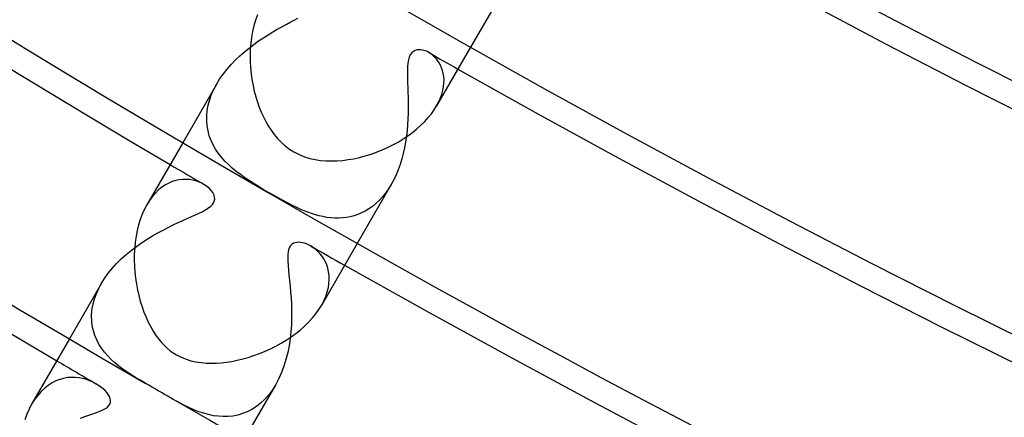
# Model space of a CAD drawing. Header units: millimetres. Extents: x -280 to 280, y -247 to 247.
# Tile 4 of 85: x -118 to -98, y -200 to -192. Entities that reach past the tile are written whole.
import ezdxf

# ---------------------------------------------------------------- set-up
doc = ezdxf.new("R2010")
doc.units = ezdxf.units.MM
doc.layers.add('HIDDEN', color=7, linetype='Continuous')
doc.layers.add('THICK', color=7, linetype='Continuous')

msp = doc.modelspace()

# ---------------------------------------------------------------- linework, layer by layer
at = {"layer": 'HIDDEN'}
for p, q in [((-108.043, -191.136), (-108.763, -192.384)), ((-112.512, -191.978), (-112.426, -191.931)), ((-112.426, -191.931), (-112.344, -191.887)), ((-112.344, -191.887), (-112.265, -191.845)), ((-112.265, -191.845), (-112.189, -191.805)), ((-112.876, -192.196), (-112.783, -192.136)), ((-112.783, -192.136), (-112.69, -192.08)), ((-112.69, -192.08), (-112.6, -192.027)), ((-112.6, -192.027), (-112.512, -191.978)), ((-113.159, -192.399), (-113.065, -192.327)), ((-113.065, -192.327), (-112.971, -192.259)), ((-112.971, -192.259), (-112.876, -192.196)), ((-113.43, -192.637), (-113.342, -192.554)), ((-113.342, -192.554), (-113.252, -192.474)), ((-113.252, -192.474), (-113.159, -192.399)), ((-109.959, -192.533), (-109.98, -192.58)), ((-109.931, -192.495), (-109.959, -192.533)), ((-109.898, -192.465), (-109.931, -192.495)), ((-109.861, -192.446), (-109.898, -192.465)), ((-109.823, -192.436), (-109.861, -192.446)), ((-109.786, -192.432), (-109.823, -192.436)), ((-109.75, -192.434), (-109.786, -192.432)), ((-109.717, -192.439), (-109.75, -192.434)), ((-109.687, -192.447), (-109.717, -192.439)), ((-109.656, -192.458), (-109.687, -192.447)), ((-109.625, -192.471), (-109.656, -192.458)), ((-109.593, -192.488), (-109.625, -192.471)), ((-109.555, -192.511), (-109.593, -192.488)), ((-109.518, -192.539), (-109.555, -192.511)), ((-109.482, -192.571), (-109.518, -192.539)), ((-113.594, -192.816), (-113.514, -192.724)), ((-113.514, -192.724), (-113.43, -192.637)), ((-110.007, -192.699), (-110.014, -192.769)), ((-109.996, -192.635), (-110.007, -192.699)), ((-109.98, -192.58), (-109.996, -192.635)), ((-109.448, -192.607), (-109.482, -192.571)), ((-109.416, -192.647), (-109.448, -192.607)), ((-109.386, -192.692), (-109.416, -192.647)), ((-109.359, -192.739), (-109.386, -192.692)), ((-109.336, -192.791), (-109.359, -192.739)), ((-113.738, -193.007), (-113.669, -192.91)), ((-113.669, -192.91), (-113.594, -192.816)), ((-110.016, -192.844), (-110.017, -192.923)), ((-110.017, -192.923), (-110.015, -193.006)), ((-110.014, -192.769), (-110.016, -192.844)), ((-109.317, -192.845), (-109.336, -192.791)), ((-109.303, -192.903), (-109.317, -192.845)), ((-109.293, -192.965), (-109.303, -192.903)), ((-113.801, -193.109), (-114.478, -194.281)), ((-113.856, -193.212), (-113.8, -193.108)), ((-113.8, -193.108), (-113.738, -193.007)), ((-110.015, -193.006), (-110.012, -193.092)), ((-110.012, -193.092), (-110.009, -193.184)), ((-109.297, -193.167), (-109.29, -193.096)), ((-109.289, -193.029), (-109.293, -192.965)), ((-109.29, -193.096), (-109.289, -193.029)), ((-113.942, -193.425), (-113.904, -193.318)), ((-113.904, -193.318), (-113.856, -193.212)), ((-110.009, -193.184), (-110.006, -193.279)), ((-110.006, -193.279), (-110.003, -193.379)), ((-109.359, -193.39), (-109.331, -193.314)), ((-109.331, -193.314), (-109.311, -193.239)), ((-109.311, -193.239), (-109.297, -193.167)), ((-113.991, -193.638), (-113.971, -193.531)), ((-113.971, -193.531), (-113.942, -193.425)), ((-110.003, -193.379), (-110.001, -193.483)), ((-110.001, -193.483), (-110.001, -193.59)), ((-109.436, -193.548), (-109.393, -193.469)), ((-109.393, -193.469), (-109.359, -193.39)), ((-114.001, -193.743), (-113.991, -193.638)), ((-110.002, -193.7), (-110.006, -193.812)), ((-110.001, -193.59), (-110.002, -193.7)), ((-114.001, -193.847), (-114.001, -193.743)), ((-113.993, -193.948), (-114.001, -193.847)), ((-110.013, -193.925), (-110.023, -194.039)), ((-110.006, -193.812), (-110.013, -193.925)), ((-113.975, -194.046), (-113.993, -193.948)), ((-113.949, -194.142), (-113.975, -194.046)), ((-110.023, -194.039), (-110.036, -194.152)), ((-113.914, -194.235), (-113.949, -194.142)), ((-113.872, -194.324), (-113.914, -194.235)), ((-110.053, -194.266), (-110.074, -194.38)), ((-110.036, -194.152), (-110.053, -194.266)), ((-113.823, -194.41), (-113.872, -194.324)), ((-113.767, -194.492), (-113.823, -194.41)), ((-113.706, -194.57), (-113.767, -194.492)), ((-110.099, -194.492), (-110.128, -194.603)), ((-110.074, -194.38), (-110.099, -194.492)), ((-113.64, -194.645), (-113.706, -194.57)), ((-113.568, -194.716), (-113.64, -194.645)), ((-110.128, -194.603), (-110.161, -194.711)), ((-113.493, -194.784), (-113.568, -194.716)), ((-113.413, -194.85), (-113.493, -194.784)), ((-113.33, -194.914), (-113.413, -194.85)), ((-110.198, -194.816), (-110.24, -194.917)), ((-110.161, -194.711), (-110.198, -194.816)), ((-114.753, -195.083), (-114.822, -195.12)), ((-114.684, -195.053), (-114.753, -195.083)), ((-114.615, -195.031), (-114.684, -195.053)), ((-114.545, -195.017), (-114.615, -195.031)), ((-114.476, -195.009), (-114.545, -195.017)), ((-114.409, -195.008), (-114.476, -195.009)), ((-114.344, -195.012), (-114.409, -195.008)), ((-114.281, -195.022), (-114.344, -195.012)), ((-114.22, -195.037), (-114.281, -195.022)), ((-114.163, -195.057), (-114.22, -195.037)), ((-114.109, -195.08), (-114.163, -195.057)), ((-114.059, -195.107), (-114.109, -195.08)), ((-113.244, -194.976), (-113.33, -194.914)), ((-113.154, -195.036), (-113.244, -194.976)), ((-113.06, -195.096), (-113.154, -195.036)), ((-112.96, -195.158), (-113.06, -195.096)), ((-110.286, -195.015), (-110.337, -195.109)), ((-110.24, -194.917), (-110.286, -195.015)), ((-115.018, -195.28), (-115.078, -195.349)), ((-114.955, -195.219), (-115.018, -195.28)), ((-114.889, -195.165), (-114.955, -195.219)), ((-114.822, -195.12), (-114.889, -195.165)), ((-114.003, -195.143), (-114.059, -195.107)), ((-113.954, -195.183), (-114.003, -195.143)), ((-113.912, -195.227), (-113.954, -195.183)), ((-113.878, -195.272), (-113.912, -195.227)), ((-113.855, -195.319), (-113.878, -195.272)), ((-112.857, -195.22), (-112.96, -195.158)), ((-112.747, -195.284), (-112.857, -195.22)), ((-112.631, -195.35), (-112.747, -195.284)), ((-110.337, -195.109), (-111.014, -196.281)), ((-110.449, -195.279), (-110.509, -195.355)), ((-110.391, -195.197), (-110.449, -195.279)), ((-110.337, -195.109), (-110.391, -195.197)), ((-115.135, -195.426), (-115.188, -195.511)), ((-115.078, -195.349), (-115.135, -195.426)), ((-113.889, -195.507), (-113.865, -195.474)), ((-113.865, -195.474), (-113.85, -195.44)), ((-113.844, -195.363), (-113.855, -195.319)), ((-113.85, -195.44), (-113.842, -195.403)), ((-113.842, -195.403), (-113.844, -195.363)), ((-112.512, -195.416), (-112.631, -195.35)), ((-112.4, -195.475), (-112.512, -195.416)), ((-112.299, -195.527), (-112.4, -195.475)), ((-110.64, -195.488), (-110.709, -195.545)), ((-110.573, -195.424), (-110.64, -195.488)), ((-110.509, -195.355), (-110.573, -195.424)), ((-114.224, -195.714), (-114.15, -195.679)), ((-114.15, -195.679), (-114.081, -195.644)), ((-114.081, -195.644), (-114.019, -195.61)), ((-114.019, -195.61), (-113.965, -195.575)), ((-113.965, -195.575), (-113.922, -195.541)), ((-113.922, -195.541), (-113.889, -195.507)), ((-112.209, -195.57), (-112.299, -195.527)), ((-112.134, -195.604), (-112.209, -195.57)), ((-112.063, -195.634), (-112.134, -195.604)), ((-111.99, -195.662), (-112.063, -195.634)), ((-111.917, -195.688), (-111.99, -195.662)), ((-110.925, -195.676), (-111, -195.707)), ((-110.852, -195.639), (-110.925, -195.676)), ((-110.78, -195.595), (-110.852, -195.639)), ((-110.709, -195.545), (-110.78, -195.595)), ((-114.664, -195.913), (-114.568, -195.867)), ((-114.568, -195.867), (-114.475, -195.825)), ((-114.475, -195.825), (-114.387, -195.786)), ((-114.387, -195.786), (-114.304, -195.749)), ((-114.304, -195.749), (-114.224, -195.714)), ((-111.843, -195.712), (-111.917, -195.688)), ((-111.768, -195.732), (-111.843, -195.712)), ((-111.692, -195.749), (-111.768, -195.732)), ((-111.615, -195.763), (-111.692, -195.749)), ((-111.537, -195.773), (-111.615, -195.763)), ((-111.46, -195.778), (-111.537, -195.773)), ((-111.383, -195.779), (-111.46, -195.778)), ((-111.305, -195.775), (-111.383, -195.779)), ((-111.228, -195.766), (-111.305, -195.775)), ((-111.152, -195.752), (-111.228, -195.766)), ((-111.076, -195.733), (-111.152, -195.752)), ((-111, -195.707), (-111.076, -195.733)), ((-115.079, -196.131), (-114.972, -196.07)), ((-114.972, -196.07), (-114.867, -196.014)), ((-114.867, -196.014), (-114.764, -195.961)), ((-114.764, -195.961), (-114.664, -195.913)), ((-115.398, -196.34), (-115.293, -196.266)), ((-115.293, -196.266), (-115.186, -196.197)), ((-115.186, -196.197), (-115.079, -196.131)), ((-112.246, -196.266), (-112.276, -196.276)), ((-112.213, -196.259), (-112.246, -196.266)), ((-112.178, -196.258), (-112.213, -196.259)), ((-112.141, -196.26), (-112.178, -196.258)), ((-112.102, -196.266), (-112.141, -196.26)), ((-112.062, -196.277), (-112.102, -196.266)), ((-115.601, -196.502), (-115.5, -196.419)), ((-115.5, -196.419), (-115.398, -196.34)), ((-112.385, -196.447), (-112.391, -196.498)), ((-112.376, -196.405), (-112.385, -196.447)), ((-112.363, -196.369), (-112.376, -196.405)), ((-112.347, -196.338), (-112.363, -196.369)), ((-112.327, -196.313), (-112.347, -196.338)), ((-112.303, -196.292), (-112.327, -196.313)), ((-112.276, -196.276), (-112.303, -196.292)), ((-112.022, -196.291), (-112.062, -196.277)), ((-111.98, -196.309), (-112.022, -196.291)), ((-111.938, -196.331), (-111.98, -196.309)), ((-111.89, -196.361), (-111.938, -196.331)), ((-111.843, -196.396), (-111.89, -196.361)), ((-111.798, -196.436), (-111.843, -196.396)), ((-111.755, -196.48), (-111.798, -196.436)), ((-115.789, -196.681), (-115.697, -196.589)), ((-115.697, -196.589), (-115.601, -196.502)), ((-112.391, -196.498), (-112.393, -196.559)), ((-112.393, -196.559), (-112.392, -196.632)), ((-112.392, -196.632), (-112.386, -196.716)), ((-111.714, -196.53), (-111.755, -196.48)), ((-111.677, -196.584), (-111.714, -196.53)), ((-111.645, -196.643), (-111.677, -196.584)), ((-111.617, -196.706), (-111.645, -196.643)), ((-115.956, -196.874), (-115.875, -196.776)), ((-115.875, -196.776), (-115.789, -196.681)), ((-112.386, -196.716), (-112.378, -196.809)), ((-112.378, -196.809), (-112.367, -196.909)), ((-111.595, -196.773), (-111.617, -196.706)), ((-111.58, -196.843), (-111.595, -196.773)), ((-111.57, -196.917), (-111.58, -196.843)), ((-116.094, -197.081), (-116.029, -196.976)), ((-116.029, -196.976), (-115.956, -196.874)), ((-112.367, -196.909), (-112.356, -197.015)), ((-112.356, -197.015), (-112.345, -197.128)), ((-111.573, -197.076), (-111.568, -196.995)), ((-111.568, -196.995), (-111.57, -196.917)), ((-116.094, -197.081), (-116.728, -198.178)), ((-116.198, -197.295), (-116.151, -197.188)), ((-116.151, -197.188), (-116.094, -197.081)), ((-112.345, -197.128), (-112.334, -197.246)), ((-112.334, -197.246), (-112.325, -197.369)), ((-111.638, -197.332), (-111.608, -197.245)), ((-111.608, -197.245), (-111.586, -197.159)), ((-111.586, -197.159), (-111.573, -197.076)), ((-116.262, -197.511), (-116.235, -197.403)), ((-116.235, -197.403), (-116.198, -197.295)), ((-112.325, -197.369), (-112.319, -197.496)), ((-111.724, -197.511), (-111.676, -197.422)), ((-111.676, -197.422), (-111.638, -197.332)), ((-116.287, -197.72), (-116.279, -197.616)), ((-116.279, -197.616), (-116.262, -197.511)), ((-112.319, -197.496), (-112.315, -197.627)), ((-112.315, -197.627), (-112.316, -197.761)), ((-116.284, -197.821), (-116.287, -197.72)), ((-116.272, -197.92), (-116.284, -197.821)), ((-112.316, -197.761), (-112.32, -197.897)), ((-116.251, -198.015), (-116.272, -197.92)), ((-116.222, -198.107), (-116.251, -198.015)), ((-112.32, -197.897), (-112.33, -198.035)), ((-116.185, -198.196), (-116.222, -198.107)), ((-116.14, -198.281), (-116.185, -198.196)), ((-112.345, -198.174), (-112.366, -198.313)), ((-112.33, -198.035), (-112.345, -198.174)), ((-116.089, -198.363), (-116.14, -198.281)), ((-116.03, -198.441), (-116.089, -198.363)), ((-112.366, -198.313), (-112.393, -198.45)), ((-115.966, -198.516), (-116.03, -198.441)), ((-115.896, -198.588), (-115.966, -198.516)), ((-115.823, -198.655), (-115.896, -198.588)), ((-112.427, -198.585), (-112.467, -198.717)), ((-112.393, -198.45), (-112.427, -198.585)), ((-115.746, -198.718), (-115.823, -198.655)), ((-115.667, -198.778), (-115.746, -198.718)), ((-115.586, -198.834), (-115.667, -198.778)), ((-112.467, -198.717), (-112.515, -198.845)), ((-116.918, -198.983), (-116.995, -199.013)), ((-116.841, -198.961), (-116.918, -198.983)), ((-116.763, -198.947), (-116.841, -198.961)), ((-116.686, -198.941), (-116.763, -198.947)), ((-116.61, -198.942), (-116.686, -198.941)), ((-116.535, -198.949), (-116.61, -198.942)), ((-116.461, -198.963), (-116.535, -198.949)), ((-116.39, -198.983), (-116.461, -198.963)), ((-116.323, -199.007), (-116.39, -198.983)), ((-116.259, -199.036), (-116.323, -199.007)), ((-115.503, -198.889), (-115.586, -198.834)), ((-115.414, -198.944), (-115.503, -198.889)), ((-115.322, -198.999), (-115.414, -198.944)), ((-115.226, -199.055), (-115.322, -198.999)), ((-112.569, -198.966), (-112.63, -199.081)), ((-112.515, -198.845), (-112.569, -198.966)), ((-117.218, -199.157), (-117.288, -199.223)), ((-117.146, -199.1), (-117.218, -199.157)), ((-117.071, -199.052), (-117.146, -199.1)), ((-116.995, -199.013), (-117.071, -199.052)), ((-116.199, -199.068), (-116.259, -199.036)), ((-116.148, -199.1), (-116.199, -199.068)), ((-116.101, -199.134), (-116.148, -199.1)), ((-116.058, -199.169), (-116.101, -199.134)), ((-116.02, -199.205), (-116.058, -199.169)), ((-112.63, -199.081), (-113.264, -200.178)), ((-112.697, -199.187), (-112.77, -199.286)), ((-112.63, -199.081), (-112.697, -199.187)), ((-117.419, -199.383), (-117.477, -199.476)), ((-117.356, -199.299), (-117.419, -199.383)), ((-117.288, -199.223), (-117.356, -199.299)), ((-115.986, -199.243), (-116.02, -199.205)), ((-115.957, -199.283), (-115.986, -199.243)), ((-115.933, -199.323), (-115.957, -199.283)), ((-115.916, -199.364), (-115.933, -199.323)), ((-115.909, -199.403), (-115.916, -199.364)), ((-114.665, -199.378), (-114.774, -199.316)), ((-114.558, -199.437), (-114.665, -199.378)), ((-112.848, -199.374), (-112.93, -199.452)), ((-112.77, -199.286), (-112.848, -199.374)), ((-116.121, -199.613), (-116.062, -199.587)), ((-116.062, -199.587), (-116.011, -199.559)), ((-116.011, -199.559), (-115.971, -199.531)), ((-115.971, -199.531), (-115.942, -199.502)), ((-115.942, -199.502), (-115.922, -199.472)), ((-115.922, -199.472), (-115.911, -199.439)), ((-115.911, -199.439), (-115.909, -199.403)), ((-114.454, -199.492), (-114.558, -199.437)), ((-114.353, -199.541), (-114.454, -199.492)), ((-114.255, -199.584), (-114.353, -199.541)), ((-114.157, -199.623), (-114.255, -199.584)), ((-113.105, -199.577), (-113.196, -199.625)), ((-113.015, -199.52), (-113.105, -199.577)), ((-112.93, -199.452), (-113.015, -199.52)), ((-116.507, -199.749), (-116.419, -199.719)), ((-116.419, -199.719), (-116.338, -199.692)), ((-116.338, -199.692), (-116.261, -199.666)), ((-116.261, -199.666), (-116.188, -199.64)), ((-116.188, -199.64), (-116.121, -199.613)), ((-114.06, -199.655), (-114.157, -199.623)), ((-113.963, -199.682), (-114.06, -199.655)), ((-113.866, -199.702), (-113.963, -199.682)), ((-113.769, -199.715), (-113.866, -199.702)), ((-113.672, -199.721), (-113.769, -199.715)), ((-113.575, -199.719), (-113.672, -199.721)), ((-113.479, -199.709), (-113.575, -199.719)), ((-113.383, -199.69), (-113.479, -199.709)), ((-113.289, -199.662), (-113.383, -199.69)), ((-113.196, -199.625), (-113.289, -199.662))]:
    msp.add_line(p, q, dxfattribs=at)
for radius, start, end in [(221.5, 240.34487, 240.51733), (226, 239.49294, 239.68958), (226, 240.31043, 240.50707), (230.5, 239.50285, 239.72711)]:
    msp.add_arc((0, 0), radius, start, end, dxfattribs=at)
at = {"layer": 'THICK'}
for p, q in [((-112.993, -191.741), (-113.032, -191.847)), ((-113.064, -191.957), (-113.091, -192.07)), ((-113.032, -191.847), (-113.064, -191.957)), ((-113.091, -192.07), (-113.111, -192.187)), ((-113.126, -192.306), (-113.136, -192.427)), ((-113.111, -192.187), (-113.126, -192.306)), ((-113.136, -192.427), (-113.139, -192.548)), ((-113.139, -192.548), (-113.138, -192.669)), ((-108.763, -192.384), (-109.436, -193.548)), ((-113.138, -192.669), (-113.131, -192.789)), ((-113.131, -192.789), (-113.119, -192.909)), ((-113.119, -192.909), (-113.102, -193.027)), ((-113.102, -193.027), (-113.081, -193.143)), ((-113.081, -193.143), (-113.056, -193.256)), ((-113.056, -193.256), (-113.027, -193.366)), ((-113.027, -193.366), (-112.994, -193.472)), ((-112.994, -193.472), (-112.958, -193.575)), ((-112.958, -193.575), (-112.918, -193.674)), ((-112.918, -193.674), (-112.875, -193.768)), ((-109.602, -193.782), (-109.54, -193.704)), ((-109.54, -193.704), (-109.484, -193.626)), ((-109.484, -193.626), (-109.436, -193.548)), ((-112.875, -193.768), (-112.828, -193.858)), ((-112.828, -193.858), (-112.778, -193.946)), ((-109.747, -193.933), (-109.672, -193.858)), ((-109.672, -193.858), (-109.602, -193.782)), ((-112.778, -193.946), (-112.722, -194.032)), ((-112.722, -194.032), (-112.661, -194.116)), ((-112.661, -194.116), (-112.594, -194.197)), ((-110.006, -194.142), (-109.915, -194.076)), ((-109.915, -194.076), (-109.829, -194.006)), ((-109.829, -194.006), (-109.747, -193.933)), ((-114.478, -194.281), (-115.188, -195.511)), ((-112.594, -194.197), (-112.521, -194.272)), ((-112.521, -194.272), (-112.442, -194.343)), ((-110.303, -194.323), (-110.2, -194.266)), ((-110.2, -194.266), (-110.101, -194.206)), ((-110.101, -194.206), (-110.006, -194.142)), ((-112.442, -194.343), (-112.359, -194.406)), ((-112.359, -194.406), (-112.272, -194.461)), ((-112.272, -194.461), (-112.167, -194.515)), ((-110.852, -194.542), (-110.738, -194.507)), ((-110.738, -194.507), (-110.627, -194.467)), ((-110.627, -194.467), (-110.517, -194.424)), ((-110.517, -194.424), (-110.409, -194.375)), ((-110.409, -194.375), (-110.303, -194.323)), ((-112.167, -194.515), (-112.062, -194.558)), ((-112.062, -194.558), (-111.955, -194.591)), ((-111.955, -194.591), (-111.847, -194.615)), ((-111.847, -194.615), (-111.739, -194.631)), ((-111.739, -194.631), (-111.632, -194.64)), ((-111.632, -194.64), (-111.525, -194.642)), ((-111.525, -194.642), (-111.416, -194.639)), ((-111.416, -194.639), (-111.305, -194.631)), ((-111.305, -194.631), (-111.193, -194.616)), ((-111.193, -194.616), (-111.08, -194.597)), ((-111.08, -194.597), (-110.966, -194.572)), ((-110.966, -194.572), (-110.852, -194.542)), ((-115.237, -195.603), (-115.28, -195.7)), ((-115.188, -195.511), (-115.237, -195.603)), ((-115.319, -195.803), (-115.352, -195.91)), ((-115.28, -195.7), (-115.319, -195.803)), ((-115.38, -196.022), (-115.403, -196.136)), ((-115.352, -195.91), (-115.38, -196.022)), ((-115.42, -196.253), (-115.431, -196.371)), ((-115.403, -196.136), (-115.42, -196.253)), ((-115.431, -196.371), (-115.438, -196.491)), ((-111.014, -196.281), (-111.724, -197.511)), ((-115.438, -196.491), (-115.439, -196.61)), ((-115.439, -196.61), (-115.436, -196.73)), ((-115.436, -196.73), (-115.427, -196.849)), ((-115.427, -196.849), (-115.415, -196.968)), ((-115.415, -196.968), (-115.397, -197.086)), ((-115.397, -197.086), (-115.375, -197.202)), ((-115.375, -197.202), (-115.349, -197.317)), ((-115.349, -197.317), (-115.319, -197.429)), ((-115.319, -197.429), (-115.285, -197.539)), ((-115.285, -197.539), (-115.246, -197.646)), ((-111.836, -197.679), (-111.776, -197.595)), ((-111.776, -197.595), (-111.724, -197.511)), ((-115.246, -197.646), (-115.205, -197.748)), ((-115.205, -197.748), (-115.16, -197.846)), ((-111.977, -197.842), (-111.903, -197.761)), ((-111.903, -197.761), (-111.836, -197.679)), ((-115.16, -197.846), (-115.112, -197.938)), ((-115.112, -197.938), (-115.061, -198.025)), ((-115.061, -198.025), (-115.008, -198.107)), ((-112.231, -198.068), (-112.141, -197.996)), ((-112.141, -197.996), (-112.056, -197.921)), ((-112.056, -197.921), (-111.977, -197.842)), ((-116.728, -198.178), (-117.477, -199.476)), ((-115.008, -198.107), (-114.953, -198.182)), ((-114.953, -198.182), (-114.897, -198.249)), ((-112.524, -198.264), (-112.423, -198.202)), ((-112.423, -198.202), (-112.325, -198.137)), ((-112.325, -198.137), (-112.231, -198.068)), ((-114.897, -198.249), (-114.84, -198.309)), ((-114.84, -198.309), (-114.783, -198.363)), ((-114.783, -198.363), (-114.724, -198.411)), ((-114.724, -198.411), (-114.664, -198.455)), ((-112.842, -198.423), (-112.734, -198.374)), ((-112.734, -198.374), (-112.628, -198.321)), ((-112.628, -198.321), (-112.524, -198.264)), ((-114.664, -198.455), (-114.601, -198.494)), ((-114.601, -198.494), (-114.507, -198.543)), ((-114.507, -198.543), (-114.411, -198.581)), ((-114.411, -198.581), (-114.313, -198.611)), ((-114.313, -198.611), (-114.214, -198.633)), ((-113.503, -198.623), (-113.395, -198.601)), ((-113.395, -198.601), (-113.286, -198.575)), ((-113.286, -198.575), (-113.175, -198.544)), ((-113.175, -198.544), (-113.063, -198.509)), ((-113.063, -198.509), (-112.952, -198.468)), ((-112.952, -198.468), (-112.842, -198.423)), ((-114.214, -198.633), (-114.114, -198.648)), ((-114.114, -198.648), (-114.014, -198.657)), ((-114.014, -198.657), (-113.913, -198.66)), ((-113.913, -198.66), (-113.814, -198.657)), ((-113.814, -198.657), (-113.713, -198.651)), ((-113.713, -198.651), (-113.609, -198.639)), ((-113.609, -198.639), (-113.503, -198.623)), ((-115.189, -199.076), (-115.226, -199.055)), ((-115.152, -199.098), (-115.189, -199.076)), ((-115.115, -199.119), (-115.152, -199.098)), ((-115.077, -199.141), (-115.115, -199.119)), ((-115.038, -199.163), (-115.077, -199.141)), ((-115, -199.186), (-115.038, -199.163)), ((-114.962, -199.207), (-115, -199.186)), ((-114.924, -199.229), (-114.962, -199.207)), ((-114.886, -199.251), (-114.924, -199.229)), ((-114.849, -199.273), (-114.886, -199.251)), ((-114.811, -199.295), (-114.849, -199.273)), ((-114.774, -199.316), (-114.811, -199.295)), ((-117.528, -199.572), (-117.574, -199.674)), ((-117.477, -199.476), (-117.528, -199.572)), ((-117.574, -199.674), (-117.615, -199.783))]:
    msp.add_line(p, q, dxfattribs=at)
for radius, start, end in [(225.5, 179.99998, 0), (221, 179.99998, 0), (216.5, 179.99998, 0), (212, 179.99998, 0), (207.5, 179.99998, 0), (203, 179.99998, 0), (198.5, 179.99998, 0), (194, 179.99998, 0), (230, 180.06501, 239.93498), (230.5, 180.49714, 239.50285), (226, 180.50705, 239.49294), (203.5, 240.56311, 299.43687), (208, 240.5509, 299.44908), (212.5, 240.53927, 299.46076), (217, 240.5281, 299.47194), (221.5, 240.51733, 299.48265), (226, 240.50707, 299.49296), (230, 240.06498, 299.935)]:
    msp.add_arc((0, 0), radius, start, end, dxfattribs=at)

doc.saveas('drawing.dxf')
